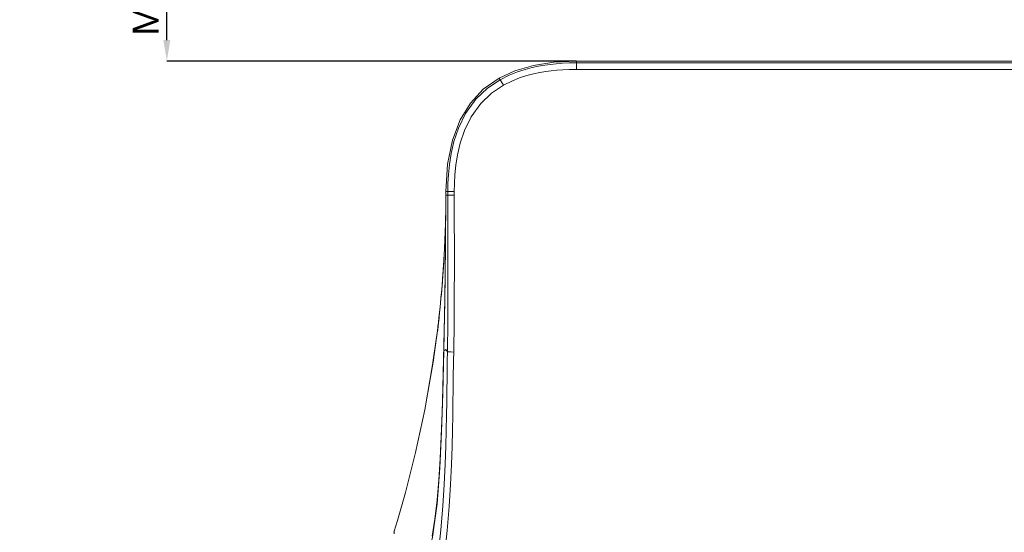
# Model space of a CAD drawing. Header units: millimetres. Extents: x 3925 to 5043, y -86 to 778.
# Tile 16 of 25: x 4253 to 4441, y 348 to 446. Entities that reach past the tile are written whole.
import ezdxf

# ---------------------------------------------------------------- set-up
doc = ezdxf.new("R2010")
doc.units = ezdxf.units.MM
doc.header["$LTSCALE"] = 46.255
doc.header["$PDMODE"] = 3
doc.header["$PDSIZE"] = 1
doc.layers.get('0').update_dxf_attribs({"linetype": 'CONTINUOUS'})
doc.layers.get('Defpoints').update_dxf_attribs({"linetype": 'CONTINUOUS'})
doc.layers.add('H30K-FRONT-CDXF_CONTINUOUS_LINE', color=7, linetype='CONTINUOUS')
doc.layers.add('H30K-TOP-COVDXF_CONTINUOUS_LINE', color=7, linetype='CONTINUOUS')
doc.styles.add('SLDTEXTSTYLE0', font='arialbd.ttf', dxfattribs={"height": 5.5})
doc.styles.add('SLDTEXTSTYLE2', font='arial.ttf')
doc.dimstyles.new('SLDDIMSTYLE1', dxfattribs={"dimtxt": 5.650301, "dimasz": 4.572, "dimexe": 0, "dimexo": 0.0625, "dimgap": 1.412575, "dimtad": 0, "dimtih": 1, "dimtoh": 1, "dimlfac": 3.5, "dimrnd": 1e-09, "dimzin": 4, "dimdsep": 46, "dimtxsty": 'SLDTEXTSTYLE0', "dimsah": 1, "dimcen": 0.09, "dimadec": 0, "dimazin": 1, "dimtol": 1, "dimtp": 0.8, "dimtm": 0.8, "dimtfac": 1, "dimtdec": 1, "dimtofl": 0, "dimtmove": 0, "dimatfit": 3, "dimfxl": 1, "dimfrac": 2, "dimtolj": 1, "dimarcsym": 0})

# ---------------------------------------------------------------- blocks, each defined once
blk = doc.blocks.new('*D30')
at = {"color": 0, "linetype": 'Continuous', "lineweight": -2}
for p, q in [((4326.5, 525.59), (4280.81, 525.59)), ((4280.81, 441.89), (4280.81, 521.59)), ((4359.15, 437.89), (4280.81, 437.89))]:
    blk.add_line(p, q, dxfattribs=at)
at = {"color": 0, "linetype": 'Continuous'}
for points in [[(4280.15, 521.59), (4281.48, 521.59), (4280.81, 525.59)], [(4280.15, 441.89), (4281.48, 441.89), (4280.81, 437.89)]]:
    blk.add_solid(points, dxfattribs=at)
at = {"layer": 'Defpoints', "color": 0, "linetype": 'Continuous'}
for p in [(4280.81, 525.59), (4326.56, 525.59), (4359.21, 437.89)]:
    blk.add_point(p, dxfattribs=at)
at = {"color": 0, "linetype": 'Continuous', "lineweight": 0, "insert": (4272.64, 481.74), "char_height": 5, "attachment_point": 5, "rotation": 90, "style": 'SLDTEXTSTYLE2'}
blk.add_mtext('\\A1;500mm [19.7"]\\PMinimum Side Clearance', dxfattribs=at)

msp = doc.modelspace()

# ---------------------------------------------------------------- linework, layer by layer
at = {"layer": 'H30K-FRONT-CDXF_CONTINUOUS_LINE', "color": 7, "linetype": 'Continuous', "lineweight": 0}
for p, q in [((4334.2071, 411.371), (4334.2045, 411.0272)), ((4334.1311, 406.9512), (4334.1183, 406.5011)), ((4334.1405, 407.3023), (4334.1276, 406.8236)), ((4334.149, 407.6404), (4334.1385, 407.2236)), ((4334.1566, 407.9641), (4334.1472, 407.5682)), ((4334.1634, 408.2728), (4334.1552, 407.9008)), ((4334.1695, 408.5663), (4334.1622, 408.217)), ((4334.0708, 405.0604), (4334.0516, 404.548)), ((4334.0846, 405.4507), (4334.0668, 404.9514)), ((4334.0976, 405.8366), (4334.0811, 405.3493)), ((4334.1097, 406.2165), (4334.0944, 405.7409)), ((4334.1209, 406.5886), (4334.1068, 406.1252)), ((4334.008, 403.4835), (4333.9771, 402.7997)), ((4333.9955, 403.1995), (4334.0165, 403.6836)), ((4334.0045, 403.4014), (4334.0247, 403.8774)), ((4334.0084, 403.4906), (4334.0162, 403.6702)), ((4334.0408, 404.2724), (4334.0226, 403.8292)), ((4334.0562, 404.6671), (4334.0355, 404.1402)), ((4333.8918, 401.1029), (4333.9068, 401.384)), ((4333.9201, 401.6377), (4333.897, 401.2023)), ((4333.9413, 402.0566), (4333.9197, 401.6308)), ((4333.9315, 401.8615), (4333.9502, 402.2358)), ((4333.9657, 402.5564), (4333.9413, 402.0566)), ((4333.9657, 402.5564), (4333.9905, 403.0894)), ((4333.8491, 400.341), (4333.8239, 399.9104)), ((4333.6894, 397.8118), (4333.6743, 397.5947)), ((4333.7169, 398.2183), (4333.6894, 397.8118)), ((4333.7444, 398.6336), (4333.7169, 398.2183)), ((4333.4078, 394.1764), (4333.2605, 392.5378)), ((4332.8048, 388.1521), (4332.7635, 387.7933)), ((4332.8525, 388.5728), (4332.8048, 388.1521)), ((4332.85, 388.2467), (4332.823, 387.9976)), ((4332.8694, 388.4284), (4332.8432, 388.1837)), ((4332.8784, 388.8052), (4332.8525, 388.5728)), ((4332.8892, 388.6154), (4332.8534, 388.2789)), ((4332.9091, 388.8049), (4332.8741, 388.4725)), ((4332.922, 388.8003), (4332.8784, 388.8052)), ((4331.4791, 378.482), (4332.5843, 386.3008)), ((4332.5738, 386.2246), (4331.6724, 379.7135)), ((4332.5844, 386.3008), (4331.7504, 380.2238)), ((4332.5764, 386.2338), (4332.5755, 386.2244)), ((4332.6737, 387.0345), (4332.5764, 386.2338)), ((4332.5895, 386.2245), (4332.5979, 386.2244)), ((4332.5979, 386.2244), (4332.6102, 386.2242)), ((4332.6137, 386.2402), (4332.6128, 386.2354)), ((4332.6148, 386.2466), (4332.6137, 386.2402)), ((4332.7018, 386.9377), (4332.6222, 386.2958)), ((4332.6338, 386.3807), (4332.624, 386.3087)), ((4332.6438, 386.4574), (4332.6296, 386.3491)), ((4332.6548, 386.5439), (4332.64, 386.428)), ((4332.6667, 386.6397), (4332.6484, 386.4933)), ((4332.6795, 386.7442), (4332.658, 386.5691)), ((4332.6932, 386.8577), (4332.6687, 386.6558)), ((4332.6901, 387.1716), (4332.6737, 387.0345)), ((4332.7078, 386.9808), (4332.687, 386.8062)), ((4332.7256, 387.4704), (4332.6901, 387.1716)), ((4332.7234, 387.1138), (4332.7007, 386.9202)), ((4332.7399, 387.2561), (4332.7154, 387.0451)), ((4332.7635, 387.7933), (4332.7256, 387.4704)), ((4332.7572, 387.4068), (4332.7312, 387.1805)), ((4332.775, 387.5647), (4332.748, 387.326)), ((4332.7934, 387.7287), (4332.7656, 387.4812)), ((4332.812, 387.8975), (4332.7841, 387.6454)), ((4332.8309, 388.0704), (4332.8032, 387.8179)), ((4331.6724, 379.7135), (4330.1719, 371.1197)), ((4331.7504, 380.2238), (4330.4003, 372.3066)), ((4330.4003, 372.3066), (4331.4791, 378.482)), ((4330.1719, 371.1197), (4330.4003, 372.3066)), ((4324.926, 349.9504), (4325.8507, 353.1014)), ((4324.293, 347.8897), (4324.926, 349.9504)), ((4324.293, 347.8897), (4324.2961, 347.3829))]:
    msp.add_line(p, q, dxfattribs=at)
for points in [[(4333.7699, 380.8004), (4334.0049, 391.7852), (4334.1577, 402.4823), (4334.2091, 412.1858)], [(4334.2045, 411.0272), (4334.2011, 410.6618), (4334.199, 410.4686), (4334.1967, 410.2671), (4334.1941, 410.0561), (4334.1911, 409.8344), (4334.1877, 409.6032), (4334.1839, 409.3621), (4334.1797, 409.1098), (4334.1749, 408.845), (4334.1695, 408.5663)], [(4332.9091, 388.8049), (4333.0143, 389.8338), (4333.1058, 390.7618), (4333.1866, 391.6111), (4333.2607, 392.4162), (4333.3347, 393.2505), (4333.4094, 394.1256), (4333.4852, 395.0519), (4333.5627, 396.0481), (4333.6425, 397.1327), (4333.7244, 398.3243), (4333.8079, 399.6415), (4333.8918, 401.1029)], [(4333.8239, 399.9104), (4333.798, 399.4813), (4333.7714, 399.0552), (4333.7444, 398.6336)], [(4333.897, 401.2023), (4333.8735, 400.772), (4333.8491, 400.341)], [(4333.6694, 397.5236), (4333.6303, 396.9698), (4333.5296, 395.6488), (4333.4078, 394.1764)], [(4333.659, 397.3767), (4333.6349, 397.0388), (4333.6199, 396.8333)], [(4333.2605, 392.5378), (4333.0841, 390.7356), (4332.8784, 388.8052)], [(4332.5755, 386.2244), (4332.5769, 386.2244), (4332.5788, 386.2245), (4332.581, 386.2245), (4332.5834, 386.2245), (4332.5862, 386.2245), (4332.5895, 386.2245)], [(4332.6413, 386.4505), (4332.6206, 386.444), (4332.6051, 386.4297), (4332.5978, 386.4105)], [(4332.6102, 386.2242), (4332.6128, 386.2347), (4332.6178, 386.2656), (4332.625, 386.3156)], [(4332.6196, 386.2775), (4332.6177, 386.2652), (4332.6161, 386.2549)], [(4331.6075, 346.9403), (4332.1012, 350.1975), (4332.51, 353.8369), (4332.8385, 357.7299), (4333.1006, 361.8143), (4333.3095, 366.0747), (4333.4793, 370.567), (4333.6284, 375.425), (4333.7699, 380.8004)], [(4325.8507, 353.1014), (4326.4734, 355.3294), (4328.4119, 362.9452), (4330.1719, 371.1197)]]:
    msp.add_lwpolyline(points, dxfattribs=at)
for centre, radius, start, end in [((4332.6251, 386.2183), 0.05, 97, 172.97694), ((4324.9406, 347.6872), 0.6786, 162.637549, 180.048248)]:
    msp.add_arc(centre, radius, start, end, dxfattribs=at)
at = {"layer": 'H30K-TOP-COVDXF_CONTINUOUS_LINE', "color": 7, "linetype": 'Continuous', "lineweight": 0}
for p, q in [((4359.2126, 436.2924), (4359.2126, 437.8895)), ((4359.2126, 437.8895), (4507.2126, 437.8895)), ((4507.2126, 437.5331), (4359.2126, 437.5331)), ((4507.2126, 436.2924), (4359.2126, 436.2924)), ((4344.4178, 434.6298), (4341.3661, 432.482)), ((4345.2036, 433.2395), (4344.4178, 434.6298)), ((4341.3661, 432.482), (4338.8953, 429.8463)), ((4338.8953, 429.8463), (4336.9257, 426.6477)), ((4336.9257, 426.6477), (4335.4462, 422.7624)), ((4335.4462, 422.7624), (4334.5225, 418.1458)), ((4334.5225, 418.1458), (4334.2126, 412.891)), ((4334.2126, 412.891), (4334.2126, 412.1858)), ((4335.8097, 412.8902), (4334.2126, 412.8901)), ((4334.569, 412.8902), (4334.5692, 412.1852)), ((4335.8097, 412.8902), (4335.8099, 412.1858)), ((4334.5692, 412.1852), (4334.2126, 412.1858)), ((4335.8099, 412.1858), (4334.5692, 412.1852)), ((4335.706, 382.1834), (4335.6815, 380.5733))]:
    msp.add_line(p, q, dxfattribs=at)
for points in [[(4359.2126, 437.8895), (4354.8913, 437.6846), (4350.9379, 437.0608), (4347.4116, 436.0209), (4344.4178, 434.6298)], [(4359.2126, 437.5331), (4357.7796, 437.5118), (4356.4927, 437.4542), (4355.3203, 437.3671), (4354.2268, 437.2536), (4353.1244, 437.1049), (4351.9565, 436.9064), (4350.712, 436.6436), (4349.3677, 436.2933), (4347.9052, 435.8224), (4346.3132, 435.1853), (4344.5931, 434.3196)], [(4359.2126, 436.2924), (4357.817, 436.2717), (4356.5667, 436.2157), (4355.4304, 436.1313), (4354.3732, 436.0216), (4353.3101, 435.8782), (4352.1872, 435.6874), (4350.9946, 435.4356), (4349.7117, 435.1012), (4348.3225, 434.654), (4346.8187, 434.0522), (4345.2036, 433.2395)], [(4344.5931, 434.3196), (4342.1915, 432.7051), (4339.9405, 430.5611), (4337.9712, 427.8356), (4336.6039, 425.0507), (4335.7444, 422.5069), (4335.2046, 420.1928), (4334.8744, 418.0882), (4334.6862, 416.1822), (4334.5946, 414.4569), (4334.569, 412.8902)], [(4345.2036, 433.2395), (4342.9637, 431.7341), (4340.8731, 429.7429), (4339.0392, 427.2041), (4337.7548, 424.5872), (4336.9395, 422.1737), (4336.4233, 419.9602), (4336.1055, 417.9344), (4335.9235, 416.0909), (4335.8346, 414.4158), (4335.8097, 412.8902)], [(4334.2126, 412.1858), (4334.1609, 402.5168), (4334.0301, 392.5998), (4333.8319, 382.4352)], [(4334.5692, 412.1852), (4334.5756, 407.1234), (4334.5844, 402.5506), (4334.5889, 398.0826), (4334.5819, 393.2782), (4334.5519, 387.9929), (4334.4858, 382.2138)], [(4335.8099, 412.1858), (4335.8167, 407.1259), (4335.8257, 402.5527), (4335.83, 398.0825), (4335.8213, 393.2735), (4335.7863, 387.9809), (4335.706, 382.1834)], [(4334.4851, 382.2148), (4334.1714, 382.6612), (4333.8319, 382.4352)], [(4333.8319, 382.4352), (4333.6295, 374.2614), (4333.3846, 366.9453), (4333.0573, 360.0431), (4332.5167, 353.1307), (4331.6609, 346.7737), (4330.272, 340.8335), (4328.1567, 335.5009)], [(4334.4851, 382.2148), (4334.466, 380.5913), (4334.4469, 378.9203), (4334.4252, 377.0646), (4334.3992, 374.9825), (4334.3667, 372.6486), (4334.3249, 370.0751), (4334.2686, 367.2584), (4334.1877, 364.1522), (4334.0659, 360.6987), (4333.8803, 356.8693), (4333.6051, 352.6797), (4333.218, 348.1642), (4332.7054, 343.3386), (4332.0579, 338.1189), (4331.2798, 332.3541), (4330.4538, 326.1691), (4329.7426, 320.0837), (4329.2472, 314.5312), (4328.9604, 309.5643), (4328.8448, 305.1012)], [(4335.6815, 380.5733), (4335.6294, 377.0473), (4335.5978, 374.9648), (4335.5606, 372.6301), (4335.5156, 370.0546), (4335.4582, 367.2338), (4335.379, 364.1203), (4335.2613, 360.6547), (4335.0814, 356.8077), (4334.8115, 352.5953), (4334.427, 348.0544), (4333.912, 343.2047), (4333.2549, 337.967), (4332.4549, 332.1966), (4331.588, 326.0246), (4330.82, 319.9699), (4330.2694, 314.4557), (4329.9463, 309.527), (4329.8203, 305.1009)], [(4335.7062, 382.1916), (4335.1604, 382.207), (4334.7241, 382.2139), (4334.4851, 382.2138)]]:
    msp.add_lwpolyline(points, dxfattribs=at)

# ---------------------------------------------------------------- dimensions: what is measured, and where the dimension line sits
at = {"color": 2, "linetype": 'Continuous', "lineweight": 0}
dim = msp.add_linear_dim(base=(4280.8149, 525.587), p1=(4359.2126, 437.8894), p2=(4326.5601, 525.587), angle=90, text='500mm [19.7"]\\PMinimum Side Clearance', dimstyle='SLDDIMSTYLE1', override={"dimtxt": 5, "dimasz": 4, "dimtad": 1, "dimtih": 0, "dimlfac": 4, "dimtxsty": 'SLDTEXTSTYLE2', "dimtol": 0, "dimtp": 0.6, "dimtm": 0.6, "dimtix": 1, "dimtmove": 1}, dxfattribs=at)
dim.commit()
dim.dimension.update_dxf_attribs({"geometry": '*D30', "text_midpoint": (4272.6402, 481.7382)})

doc.saveas('drawing.dxf')
